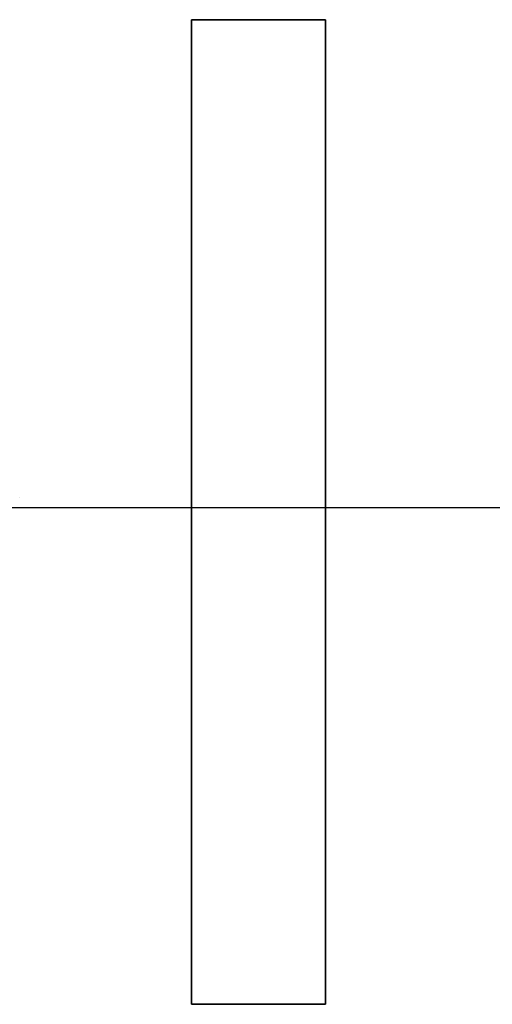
# Model space of a CAD drawing. Extents: x -1.48 to 1.48, y -1.03 to 1.03.
# Tile 17 of 90: x -0.6858 to -0.6408, y -0.6214 to -0.5274. Entities that reach past the tile are written whole.
import ezdxf

# ---------------------------------------------------------------- set-up
doc = ezdxf.new("R2010")
doc.units = 0
doc.layers.get('0').update_dxf_attribs({"linetype": 'CONTINUOUS'})

# ---------------------------------------------------------------- blocks, each defined once
blk = doc.blocks.new('*U1')
at = {"extrusion": (0, -1, 0)}
for p, q in [((-0.669462, -0.527437, 0.154), (-0.656678, -0.527437, 0.154)), ((-0.669462, -0.527437, 0.154), (-0.669462, -0.527437, 0.1539)), ((-0.656678, -0.527437, 0.1539), (-0.669462, -0.527437, 0.1539)), ((-0.656678, -0.527437, 0.154), (-0.656678, -0.527437, 0.1539)), ((-0.9375, -0.574, -1.8705), (-0.24, -0.574, -1.8705)), ((-0.92, -0.574, -1.5645), (-0.24, -0.574, -1.5645))]:
    blk.add_line(p, q, dxfattribs=at)
at = {"extrusion": (1, 0, 0)}
for p, q in [((-0.669462, -0.621437, 0.154), (-0.669462, -0.527437, 0.154)), ((-0.669462, -0.527437, 0.154), (-0.669462, -0.527437, 0.1539)), ((-0.669462, -0.527437, 0.1539), (-0.669462, -0.621437, 0.1539)), ((-0.669462, -0.621437, 0.154), (-0.669462, -0.621437, 0.1539))]:
    blk.add_line(p, q, dxfattribs=at)
for p, q in [((-0.669462, -0.527437, 0.1539), (-0.669462, -0.621437, 0.1539)), ((-0.656678, -0.527437, 0.1539), (-0.669462, -0.527437, 0.1539)), ((-0.669462, -0.621437, 0.154), (-0.669462, -0.527437, 0.154)), ((-0.669462, -0.527437, 0.154), (-0.656678, -0.527437, 0.154)), ((-0.656678, -0.621437, 0.1539), (-0.656678, -0.527437, 0.1539)), ((-0.656678, -0.527437, 0.154), (-0.656678, -0.621437, 0.154)), ((-0.685843, -0.57306, 0.154), (-0.685843, -0.57306, 0.1539)), ((-0.685843, -0.57306, 0.154), (-0.685843, -0.57306, 0.1539)), ((-0.669462, -0.621437, 0.1539), (-0.656678, -0.621437, 0.1539)), ((-0.656678, -0.621437, 0.154), (-0.669462, -0.621437, 0.154))]:
    blk.add_line(p, q)
at = {"extrusion": (-1, 0, 0)}
for p, q in [((-0.656678, -0.527437, 0.154), (-0.656678, -0.621437, 0.154)), ((-0.656678, -0.527437, 0.154), (-0.656678, -0.527437, 0.1539)), ((-0.656678, -0.621437, 0.1539), (-0.656678, -0.527437, 0.1539)), ((-0.656678, -0.621437, 0.154), (-0.656678, -0.621437, 0.1539))]:
    blk.add_line(p, q, dxfattribs=at)
at = {"extrusion": (0, 0, -1)}
for p, q in [((-0.9375, -0.574, -1.8705), (-0.24, -0.574, -1.8705)), ((-0.92, -0.574, -1.5645), (-0.24, -0.574, -1.5645))]:
    blk.add_line(p, q, dxfattribs=at)
at = {"extrusion": (0, 1, 0)}
for p, q in [((-0.656678, -0.621437, 0.154), (-0.669462, -0.621437, 0.154)), ((-0.669462, -0.621437, 0.154), (-0.669462, -0.621437, 0.1539)), ((-0.669462, -0.621437, 0.1539), (-0.656678, -0.621437, 0.1539)), ((-0.656678, -0.621437, 0.154), (-0.656678, -0.621437, 0.1539))]:
    blk.add_line(p, q, dxfattribs=at)

msp = doc.modelspace()

# ---------------------------------------------------------------- block references
msp.add_blockref('*U1', (0, 0))

doc.saveas('drawing.dxf')
